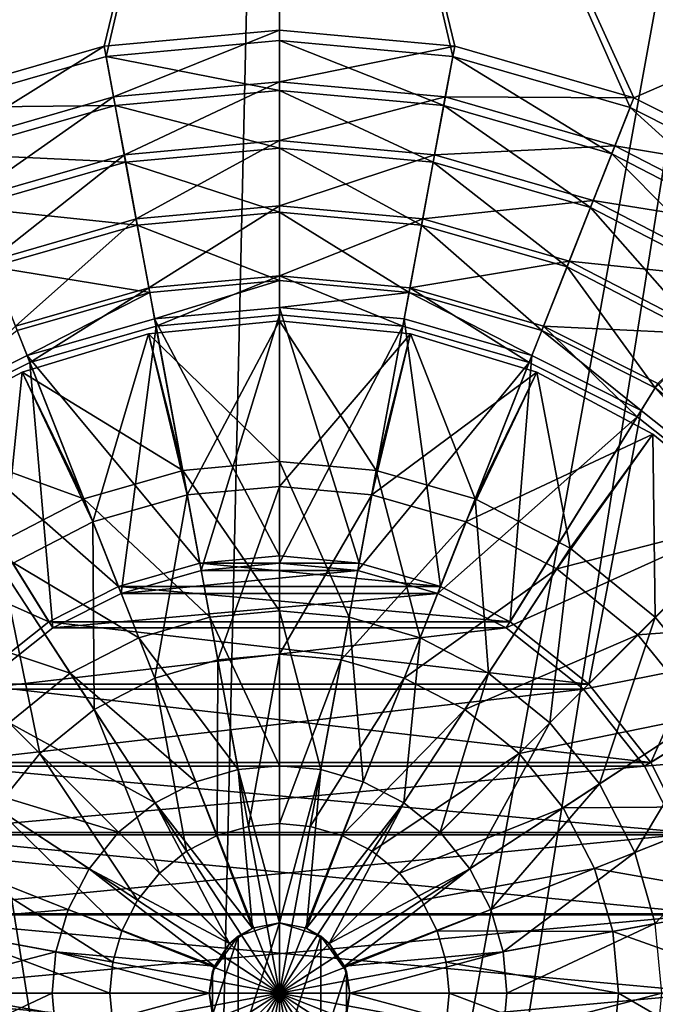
# Model space of a CAD drawing. Header units: metres. Extents: x -1004 to 0, y -808 to 0.
# Tile 19 of 139: x -541 to -446, y -446 to -299. Entities that reach past the tile are written whole.
import ezdxf

# ---------------------------------------------------------------- set-up
doc = ezdxf.new("R2010")
doc.units = ezdxf.units.M

msp = doc.modelspace()

# ---------------------------------------------------------------- linework, layer by layer
at = {"layer": 'top0123411'}
for points in [[(-787.024658, -763.271118, 90), (-994.037292, -10, 90), (-533.424561, -638.481384, 90)], [(-994.037292, -10, 90), (-526.238708, -632.856445, 90), (-533.424561, -638.481384, 90)], [(-10, -10, 90), (-502.018646, -625.846375, 90), (-994.037292, -10, 90)], [(-502.018646, -625.846375, 90), (-510.034576, -626.560547, 90), (-994.037292, -10, 90)], [(-994.037292, -10, 90), (-510.034576, -626.560547, 90), (-518.256042, -628.853394, 90)], [(-518.256042, -628.853394, 90), (-526.238708, -632.856445, 90), (-994.037292, -10, 90)], [(-494.003571, -626.560364, 90), (-502.018646, -625.846375, 90), (-10, -10, 90)], [(-485.779327, -628.854126, 90), (-494.003571, -626.560364, 90), (-10, -10, 90)], [(-477.800262, -632.855408, 90), (-485.779327, -628.854126, 90), (-10, -10, 90)], [(-10, -10, 90), (-470.61264, -638.481506, 90), (-477.800262, -632.855408, 90)], [(-217.024689, -763.271118, 90), (-470.61264, -638.481506, 90), (-10, -10, 90)], [(-940.71405, -322.342346, 114.396553), (-513.875122, -606.131226, 109.443001), (-597.805054, -78.120209, 118.65947)], [(-597.805054, -78.120209, 118.65947), (-513.875122, -606.131226, 109.443001), (-502.018616, -79.224953, 118.640182)], [(-502.018616, -79.224953, 118.640182), (-502.018646, -605.043579, 109.461983), (-406.245697, -78.120522, 118.659462)], [(-502.018646, -605.043579, 109.461983), (-490.16217, -606.131226, 109.443001), (-406.245697, -78.120522, 118.659462)], [(-406.245697, -78.120522, 118.659462), (-490.16217, -606.131226, 109.443001), (-63.32338, -322.340668, 114.396584)], [(-513.875122, -606.131226, 109.443001), (-502.018646, -605.043579, 109.461983), (-502.018616, -79.224953, 118.640182)], [(-940.71405, -322.342346, 114.396553), (-941.270203, -397.7117, 113.080978), (-513.875122, -606.131226, 109.443001)], [(-490.16217, -606.131226, 109.443001), (-62.767208, -397.710876, 113.080994), (-63.32338, -322.340668, 114.396584)], [(-941.270203, -397.7117, 113.080978), (-526.001953, -609.617432, 109.382149), (-513.875122, -606.131226, 109.443001)], [(-941.270203, -397.7117, 113.080978), (-940.0625, -472.166809, 111.781357), (-526.001953, -609.617432, 109.382149)], [(-490.16217, -606.131226, 109.443001), (-478.035339, -609.617432, 109.382149), (-62.767208, -397.710876, 113.080994)], [(-478.035339, -609.617432, 109.382149), (-63.974846, -472.164825, 111.781395), (-62.767208, -397.710876, 113.080994)]]:
    msp.add_3dface(points, dxfattribs=at)
at = {"layer": 'top0123412'}
for points in [[(-820.791748, -194.333847, 2169.999756), (-554.199829, -312.256042, 2169.999756), (-502.018646, -194.333847, 2169.999756)], [(-554.199829, -312.256042, 2169.999756), (-527.81488, -304.667114, 2169.999756), (-502.018646, -194.333847, 2169.999756)], [(-502.018646, -194.333847, 2169.999756), (-527.81488, -304.667114, 2169.999756), (-502.018646, -302.29953, 2169.999756)], [(-476.222412, -304.667114, 2169.999756), (-449.837494, -312.256042, 2169.999756), (-502.018646, -194.333847, 2169.999756)], [(-449.837494, -312.256042, 2169.999756), (-427.269409, -323.616211, 2169.999756), (-502.018646, -194.333847, 2169.999756)], [(-502.018646, -194.333847, 2169.999756), (-427.269409, -323.616211, 2169.999756), (-183.245575, -194.333847, 2169.999756)], [(-502.018646, -302.29953, 2169.999756), (-476.222412, -304.667114, 2169.999756), (-502.018646, -194.333847, 2169.999756)], [(-502.018646, -195.279739, 2167.143799), (-577.560303, -322.301056, 2167.143799), (-820.791748, -195.279739, 2167.143799)], [(-554.747742, -310.821777, 2167.143799), (-577.560303, -322.301056, 2167.143799), (-502.018646, -195.279739, 2167.143799)], [(-528.085999, -303.155945, 2167.143799), (-554.747742, -310.821777, 2167.143799), (-502.018646, -195.279739, 2167.143799)], [(-502.018646, -300.764282, 2167.143799), (-528.085999, -303.155945, 2167.143799), (-502.018646, -195.279739, 2167.143799)], [(-183.245575, -195.279739, 2167.143799), (-449.289581, -310.821777, 2167.143799), (-502.018646, -195.279739, 2167.143799)], [(-449.289581, -310.821777, 2167.143799), (-475.951294, -303.155945, 2167.143799), (-502.018646, -195.279739, 2167.143799)], [(-502.018646, -195.279739, 2167.143799), (-475.951294, -303.155945, 2167.143799), (-502.018646, -300.764282, 2167.143799)], [(-426.47702, -322.301056, 2167.143799), (-449.289581, -310.821777, 2167.143799), (-183.245575, -195.279739, 2167.143799)], [(-528.085999, -303.155945, 2167.143799), (-502.018646, -300.764282, 2167.143799), (-526.68927, -310.699188, 2158.308838)], [(-502.018646, -300.764282, 2167.143799), (-502.018646, -308.43573, 2158.308838), (-526.68927, -310.699188, 2158.308838)], [(-502.018646, -300.764282, 2167.143799), (-475.951294, -303.155945, 2167.143799), (-502.018646, -308.43573, 2158.308838)], [(-551.925049, -317.955048, 2158.308838), (-554.747742, -310.821777, 2167.143799), (-528.085999, -303.155945, 2167.143799)], [(-526.68927, -310.699188, 2158.308838), (-551.925049, -317.955048, 2158.308838), (-528.085999, -303.155945, 2167.143799)], [(-502.018646, -302.29953, 2169.999756), (-527.81488, -304.667114, 2169.999756), (-502.018646, -309.725952, 2161.194092)], [(-476.222412, -304.667114, 2169.999756), (-502.018646, -302.29953, 2169.999756), (-477.575012, -311.96933, 2161.194092)], [(-502.018646, -302.29953, 2169.999756), (-502.018646, -309.725952, 2161.194092), (-477.575012, -311.96933, 2161.194092)], [(-475.951294, -303.155945, 2167.143799), (-477.348053, -310.699188, 2158.308838), (-502.018646, -308.43573, 2158.308838)], [(-475.951294, -303.155945, 2167.143799), (-449.289581, -310.821777, 2167.143799), (-477.348053, -310.699188, 2158.308838)], [(-527.81488, -304.667114, 2169.999756), (-554.199829, -312.256042, 2169.999756), (-526.46228, -311.96933, 2161.194092)], [(-527.81488, -304.667114, 2169.999756), (-526.46228, -311.96933, 2161.194092), (-502.018646, -309.725952, 2161.194092)], [(-477.575012, -311.96933, 2161.194092), (-452.570892, -319.161133, 2161.194092), (-476.222412, -304.667114, 2169.999756)], [(-452.570892, -319.161133, 2161.194092), (-449.837494, -312.256042, 2169.999756), (-476.222412, -304.667114, 2169.999756)], [(-526.68927, -310.699188, 2158.308838), (-502.018646, -308.43573, 2158.308838), (-525.094238, -319.318573, 2150.335205)], [(-502.018646, -308.43573, 2158.308838), (-502.018646, -317.201447, 2150.335205), (-525.094238, -319.318573, 2150.335205)], [(-502.018646, -308.43573, 2158.308838), (-477.348053, -310.699188, 2158.308838), (-502.018646, -317.201447, 2150.335205)], [(-502.018646, -309.725952, 2161.194092), (-526.46228, -311.96933, 2161.194092), (-502.018646, -318.302704, 2153.198975)], [(-477.575012, -311.96933, 2161.194092), (-502.018646, -309.725952, 2161.194092), (-479.136169, -320.402802, 2153.198975)], [(-502.018646, -309.725952, 2161.194092), (-502.018646, -318.302704, 2153.198975), (-479.136169, -320.402802, 2153.198975)], [(-554.199829, -312.256042, 2169.999756), (-551.466431, -319.161133, 2161.194092), (-526.46228, -311.96933, 2161.194092)], [(-548.698425, -326.105316, 2150.335205), (-551.925049, -317.955048, 2158.308838), (-526.68927, -310.699188, 2158.308838)], [(-526.46228, -311.96933, 2161.194092), (-551.466431, -319.161133, 2161.194092), (-524.901123, -320.402802, 2153.198975)], [(-525.094238, -319.318573, 2150.335205), (-548.698425, -326.105316, 2150.335205), (-526.68927, -310.699188, 2158.308838)], [(-526.46228, -311.96933, 2161.194092), (-524.901123, -320.402802, 2153.198975), (-502.018646, -318.302704, 2153.198975)], [(-477.348053, -310.699188, 2158.308838), (-478.943085, -319.318573, 2150.335205), (-502.018646, -317.201447, 2150.335205)], [(-479.136169, -320.402802, 2153.198975), (-455.728973, -327.135315, 2153.198975), (-477.575012, -311.96933, 2161.194092)], [(-477.348053, -310.699188, 2158.308838), (-452.112244, -317.955048, 2158.308838), (-478.943085, -319.318573, 2150.335205)], [(-455.728973, -327.135315, 2153.198975), (-452.570892, -319.161133, 2161.194092), (-477.575012, -311.96933, 2161.194092)], [(-449.289581, -310.821777, 2167.143799), (-452.112244, -317.955048, 2158.308838), (-477.348053, -310.699188, 2158.308838)], [(-449.289581, -310.821777, 2167.143799), (-426.47702, -322.301056, 2167.143799), (-452.112244, -317.955048, 2158.308838)], [(-452.570892, -319.161133, 2161.194092), (-428.51004, -331.631378, 2161.194092), (-449.837494, -312.256042, 2169.999756)], [(-428.51004, -331.631378, 2161.194092), (-427.269409, -323.616211, 2169.999756), (-449.837494, -312.256042, 2169.999756)], [(-525.094238, -319.318573, 2150.335205), (-502.018646, -317.201447, 2150.335205), (-523.331177, -328.846008, 2143.397217)], [(-502.018646, -317.201447, 2150.335205), (-502.018646, -326.890625, 2143.397217), (-523.331177, -328.846008, 2143.397217)], [(-502.018646, -317.201447, 2150.335205), (-478.943085, -319.318573, 2150.335205), (-502.018646, -326.890625, 2143.397217)], [(-551.466431, -319.161133, 2161.194092), (-548.30835, -327.135315, 2153.198975), (-524.901123, -320.402802, 2153.198975)], [(-502.018646, -318.302704, 2153.198975), (-524.901123, -320.402802, 2153.198975), (-502.018646, -327.821808, 2146.241211)], [(-479.136169, -320.402802, 2153.198975), (-502.018646, -318.302704, 2153.198975), (-480.868835, -329.762878, 2146.241211)], [(-502.018646, -318.302704, 2153.198975), (-502.018646, -327.821808, 2146.241211), (-480.868835, -329.762878, 2146.241211)], [(-452.112244, -317.955048, 2158.308838), (-455.338867, -326.105316, 2150.335205), (-478.943085, -319.318573, 2150.335205)], [(-455.728973, -327.135315, 2153.198975), (-433.204834, -338.809113, 2153.198975), (-452.570892, -319.161133, 2161.194092)], [(-452.112244, -317.955048, 2158.308838), (-427.827759, -330.535919, 2158.308838), (-455.338867, -326.105316, 2150.335205)], [(-433.204834, -338.809113, 2153.198975), (-428.51004, -331.631378, 2161.194092), (-452.570892, -319.161133, 2161.194092)], [(-426.47702, -322.301056, 2167.143799), (-427.827759, -330.535919, 2158.308838), (-452.112244, -317.955048, 2158.308838)], [(-545.131897, -335.114227, 2143.397217), (-548.698425, -326.105316, 2150.335205), (-525.094238, -319.318573, 2150.335205)], [(-524.901123, -320.402802, 2153.198975), (-548.30835, -327.135315, 2153.198975), (-523.168457, -329.762878, 2146.241211)], [(-523.331177, -328.846008, 2143.397217), (-545.131897, -335.114227, 2143.397217), (-525.094238, -319.318573, 2150.335205)], [(-524.901123, -320.402802, 2153.198975), (-523.168457, -329.762878, 2146.241211), (-502.018646, -327.821808, 2146.241211)], [(-478.943085, -319.318573, 2150.335205), (-480.706146, -328.846008, 2143.397217), (-502.018646, -326.890625, 2143.397217)], [(-480.868835, -329.762878, 2146.241211), (-459.23407, -335.985565, 2146.241211), (-479.136169, -320.402802, 2153.198975)], [(-478.943085, -319.318573, 2150.335205), (-455.338867, -326.105316, 2150.335205), (-480.706146, -328.846008, 2143.397217)], [(-459.23407, -335.985565, 2146.241211), (-455.728973, -327.135315, 2153.198975), (-479.136169, -320.402802, 2153.198975)], [(-455.338867, -326.105316, 2150.335205), (-458.905396, -335.114227, 2143.397217), (-480.706146, -328.846008, 2143.397217)], [(-455.338867, -326.105316, 2150.335205), (-432.624451, -337.872803, 2150.335205), (-458.905396, -335.114227, 2143.397217)], [(-427.827759, -330.535919, 2158.308838), (-432.624451, -337.872803, 2150.335205), (-455.338867, -326.105316, 2150.335205)], [(-548.30835, -327.135315, 2153.198975), (-544.803223, -335.985565, 2146.241211), (-523.168457, -329.762878, 2146.241211)], [(-523.331177, -328.846008, 2143.397217), (-502.018646, -326.890625, 2143.397217), (-521.43866, -339.076294, 2137.627197)], [(-502.018646, -327.821808, 2146.241211), (-523.168457, -329.762878, 2146.241211), (-502.018646, -338.016815, 2140.483154)], [(-502.018646, -326.890625, 2143.397217), (-502.018646, -337.294495, 2137.627197), (-521.43866, -339.076294, 2137.627197)], [(-502.018646, -326.890625, 2143.397217), (-480.706146, -328.846008, 2143.397217), (-502.018646, -337.294495, 2137.627197)], [(-480.868835, -329.762878, 2146.241211), (-502.018646, -327.821808, 2146.241211), (-482.723938, -339.787689, 2140.483154)], [(-502.018646, -327.821808, 2146.241211), (-502.018646, -338.016815, 2140.483154), (-482.723938, -339.787689, 2140.483154)], [(-459.23407, -335.985565, 2146.241211), (-438.415466, -346.775421, 2146.241211), (-455.728973, -327.135315, 2153.198975)], [(-438.415466, -346.775421, 2146.241211), (-433.204834, -338.809113, 2153.198975), (-455.728973, -327.135315, 2153.198975)], [(-541.301453, -344.787262, 2137.627197), (-545.131897, -335.114227, 2143.397217), (-523.331177, -328.846008, 2143.397217)], [(-521.43866, -339.076294, 2137.627197), (-541.301453, -344.787262, 2137.627197), (-523.331177, -328.846008, 2143.397217)], [(-480.706146, -328.846008, 2143.397217), (-482.598633, -339.076294, 2137.627197), (-502.018646, -337.294495, 2137.627197)], [(-480.706146, -328.846008, 2143.397217), (-458.905396, -335.114227, 2143.397217), (-482.598633, -339.076294, 2137.627197)], [(-523.168457, -329.762878, 2146.241211), (-544.803223, -335.985565, 2146.241211), (-521.313354, -339.787689, 2140.483154)], [(-523.168457, -329.762878, 2146.241211), (-521.313354, -339.787689, 2140.483154), (-502.018646, -338.016815, 2140.483154)], [(-482.723938, -339.787689, 2140.483154), (-462.988892, -345.463959, 2140.483154), (-480.868835, -329.762878, 2146.241211)], [(-462.988892, -345.463959, 2140.483154), (-459.23407, -335.985565, 2146.241211), (-480.868835, -329.762878, 2146.241211)], [(-458.905396, -335.114227, 2143.397217), (-462.73587, -344.787262, 2137.627197), (-482.598633, -339.076294, 2137.627197)], [(-458.905396, -335.114227, 2143.397217), (-437.926453, -345.982605, 2143.397217), (-462.73587, -344.787262, 2137.627197)], [(-432.624451, -337.872803, 2150.335205), (-437.926453, -345.982605, 2143.397217), (-458.905396, -335.114227, 2143.397217)], [(-544.803223, -335.985565, 2146.241211), (-541.048401, -345.463959, 2140.483154), (-521.313354, -339.787689, 2140.483154)], [(-462.988892, -345.463959, 2140.483154), (-446.10199, -353.965118, 2140.483154), (-459.23407, -335.985565, 2146.241211)], [(-446.10199, -353.965118, 2140.483154), (-438.415466, -346.775421, 2146.241211), (-459.23407, -335.985565, 2146.241211)], [(-521.43866, -339.076294, 2137.627197), (-502.018646, -337.294495, 2137.627197), (-520.380676, -344.793427, 2137.627197)], [(-521.313354, -339.787689, 2140.483154), (-520.586975, -343.721161, 2140.483154), (-502.018646, -338.016815, 2140.483154)], [(-520.586975, -343.721161, 2140.483154), (-502.018646, -342.016815, 2140.483154), (-502.018646, -338.016815, 2140.483154)], [(-502.018646, -337.294495, 2137.627197), (-502.018646, -343.108734, 2137.627197), (-520.380676, -344.793427, 2137.627197)], [(-502.018646, -343.108734, 2137.627197), (-502.018646, -337.294495, 2137.627197), (-483.656647, -344.793427, 2137.627197)], [(-502.018646, -337.294495, 2137.627197), (-482.598633, -339.076294, 2137.627197), (-483.656647, -344.793427, 2137.627197)], [(-502.018646, -338.016815, 2140.483154), (-502.018646, -342.016815, 2140.483154), (-482.723938, -339.787689, 2140.483154)], [(-541.301453, -344.787262, 2137.627197), (-521.43866, -339.076294, 2137.627197), (-539.161316, -350.193268, 2137.627197)], [(-541.048401, -345.463959, 2140.483154), (-539.579224, -349.184357, 2140.483154), (-521.313354, -339.787689, 2140.483154)], [(-539.579224, -349.184357, 2140.483154), (-520.586975, -343.721161, 2140.483154), (-521.313354, -339.787689, 2140.483154)], [(-521.43866, -339.076294, 2137.627197), (-520.380676, -344.793427, 2137.627197), (-539.161316, -350.193268, 2137.627197)], [(-502.018646, -342.016815, 2140.483154), (-483.450317, -343.721161, 2140.483154), (-482.723938, -339.787689, 2140.483154)], [(-483.656647, -344.793427, 2137.627197), (-482.598633, -339.076294, 2137.627197), (-464.876007, -350.193268, 2137.627197)], [(-482.723938, -339.787689, 2140.483154), (-483.450317, -343.721161, 2140.483154), (-464.458099, -349.184357, 2140.483154)], [(-462.988892, -345.463959, 2140.483154), (-482.723938, -339.787689, 2140.483154), (-464.458099, -349.184357, 2140.483154)], [(-482.598633, -339.076294, 2137.627197), (-462.73587, -344.787262, 2137.627197), (-464.876007, -350.193268, 2137.627197)], [(-502.018646, -342.016815, 2140.483154), (-520.586975, -343.721161, 2140.483154), (-502.018646, -378.966766, 2169.999756)], [(-502.018646, -378.966766, 2169.999756), (-490.176819, -380.053711, 2169.999756), (-502.018646, -342.016815, 2140.483154)], [(-490.176819, -380.053711, 2169.999756), (-483.450317, -343.721161, 2140.483154), (-502.018646, -342.016815, 2140.483154)], [(-520.586975, -343.721161, 2140.483154), (-539.579224, -349.184357, 2140.483154), (-513.860474, -380.053711, 2169.999756)], [(-520.586975, -343.721161, 2140.483154), (-513.860474, -380.053711, 2169.999756), (-502.018646, -378.966766, 2169.999756)], [(-513.656921, -381.126495, 2167.143799), (-520.380676, -344.793427, 2137.627197), (-502.018646, -343.108734, 2137.627197)], [(-502.018646, -380.058685, 2167.143799), (-513.656921, -381.126495, 2167.143799), (-502.018646, -343.108734, 2137.627197)], [(-502.018646, -343.108734, 2137.627197), (-483.656647, -344.793427, 2137.627197), (-502.018646, -380.058685, 2167.143799)], [(-490.176819, -380.053711, 2169.999756), (-478.064697, -383.537811, 2169.999756), (-483.450317, -343.721161, 2140.483154)], [(-478.064697, -383.537811, 2169.999756), (-464.458099, -349.184357, 2140.483154), (-483.450317, -343.721161, 2140.483154)], [(-555.829834, -357.36615, 2140.483154), (-539.579224, -349.184357, 2140.483154), (-541.048401, -345.463959, 2140.483154)], [(-541.301453, -344.787262, 2137.627197), (-539.161316, -350.193268, 2137.627197), (-555.238403, -358.28421, 2137.627197)], [(-525.560547, -384.549042, 2167.143799), (-539.161316, -350.193268, 2137.627197), (-520.380676, -344.793427, 2137.627197)], [(-513.656921, -381.126495, 2167.143799), (-525.560547, -384.549042, 2167.143799), (-520.380676, -344.793427, 2137.627197)], [(-483.656647, -344.793427, 2137.627197), (-490.380402, -381.126495, 2167.143799), (-502.018646, -380.058685, 2167.143799)], [(-483.656647, -344.793427, 2137.627197), (-464.876007, -350.193268, 2137.627197), (-490.380402, -381.126495, 2167.143799)], [(-464.876007, -350.193268, 2137.627197), (-462.73587, -344.787262, 2137.627197), (-448.798889, -358.28421, 2137.627197)], [(-448.207489, -357.36615, 2140.483154), (-462.988892, -345.463959, 2140.483154), (-464.458099, -349.184357, 2140.483154)], [(-446.10199, -353.965118, 2140.483154), (-462.988892, -345.463959, 2140.483154), (-448.207489, -357.36615, 2140.483154)], [(-437.926453, -345.982605, 2143.397217), (-445.733917, -353.343445, 2137.627197), (-462.73587, -344.787262, 2137.627197)], [(-462.73587, -344.787262, 2137.627197), (-445.733917, -353.343445, 2137.627197), (-448.798889, -358.28421, 2137.627197)], [(-446.10199, -353.965118, 2140.483154), (-427.043518, -369.085602, 2140.483154), (-438.415466, -346.775421, 2146.241211)], [(-539.579224, -349.184357, 2140.483154), (-555.829834, -357.36615, 2140.483154), (-525.972595, -383.537811, 2169.999756)], [(-539.579224, -349.184357, 2140.483154), (-525.972595, -383.537811, 2169.999756), (-513.860474, -380.053711, 2169.999756)], [(-478.064697, -383.537811, 2169.999756), (-467.691345, -388.761688, 2169.999756), (-464.458099, -349.184357, 2140.483154)], [(-467.691345, -388.761688, 2169.999756), (-448.207489, -357.36615, 2140.483154), (-464.458099, -349.184357, 2140.483154)], [(-535.760254, -389.683258, 2167.143799), (-555.238403, -358.28421, 2137.627197), (-539.161316, -350.193268, 2137.627197)], [(-525.560547, -384.549042, 2167.143799), (-535.760254, -389.683258, 2167.143799), (-539.161316, -350.193268, 2137.627197)], [(-464.876007, -350.193268, 2137.627197), (-478.476776, -384.549042, 2167.143799), (-490.380402, -381.126495, 2167.143799)], [(-464.876007, -350.193268, 2137.627197), (-448.798889, -358.28421, 2137.627197), (-478.476776, -384.549042, 2167.143799)], [(-448.798889, -358.28421, 2137.627197), (-445.733917, -353.343445, 2137.627197), (-430.666382, -372.663788, 2137.627197)], [(-429.866547, -371.919464, 2140.483154), (-446.10199, -353.965118, 2140.483154), (-448.207489, -357.36615, 2140.483154)], [(-427.043518, -369.085602, 2140.483154), (-446.10199, -353.965118, 2140.483154), (-429.866547, -371.919464, 2140.483154)], [(-555.829834, -357.36615, 2140.483154), (-574.170776, -371.919464, 2140.483154), (-536.345947, -388.761688, 2169.999756)], [(-555.829834, -357.36615, 2140.483154), (-536.345947, -388.761688, 2169.999756), (-525.972595, -383.537811, 2169.999756)], [(-467.691345, -388.761688, 2169.999756), (-456.00415, -398.036957, 2169.999756), (-448.207489, -357.36615, 2140.483154)], [(-456.00415, -398.036957, 2169.999756), (-429.866547, -371.919464, 2140.483154), (-448.207489, -357.36615, 2140.483154)], [(-535.760254, -389.683258, 2167.143799), (-547.243347, -398.791382, 2167.143799), (-555.238403, -358.28421, 2137.627197)], [(-448.798889, -358.28421, 2137.627197), (-468.277069, -389.683258, 2167.143799), (-478.476776, -384.549042, 2167.143799)], [(-448.798889, -358.28421, 2137.627197), (-430.666382, -372.663788, 2137.627197), (-468.277069, -389.683258, 2167.143799)], [(-574.170776, -371.919464, 2140.483154), (-548.033142, -398.036957, 2169.999756), (-536.345947, -388.761688, 2169.999756)], [(-456.00415, -398.036957, 2169.999756), (-446.746582, -409.717224, 2169.999756), (-429.866547, -371.919464, 2140.483154)], [(-446.746582, -409.717224, 2169.999756), (-415.341156, -390.249329, 2140.483154), (-429.866547, -371.919464, 2140.483154)], [(-430.666382, -372.663788, 2137.627197), (-456.793945, -398.791382, 2167.143799), (-468.277069, -389.683258, 2167.143799)], [(-430.666382, -372.663788, 2137.627197), (-416.286774, -390.796326, 2137.627197), (-456.793945, -398.791382, 2167.143799)], [(-502.018646, -378.966766, 2169.999756), (-513.860474, -380.053711, 2169.999756), (-490.176819, -380.053711, 2169.999756)], [(-513.860474, -380.053711, 2169.999756), (-525.972595, -383.537811, 2169.999756), (-478.064697, -383.537811, 2169.999756)], [(-513.860474, -380.053711, 2169.999756), (-478.064697, -383.537811, 2169.999756), (-490.176819, -380.053711, 2169.999756)], [(-502.018646, -380.058685, 2167.143799), (-490.380402, -381.126495, 2167.143799), (-513.656921, -381.126495, 2167.143799)], [(-490.380402, -381.126495, 2167.143799), (-525.560547, -384.549042, 2167.143799), (-513.656921, -381.126495, 2167.143799)], [(-490.380402, -381.126495, 2167.143799), (-478.476776, -384.549042, 2167.143799), (-525.560547, -384.549042, 2167.143799)], [(-525.972595, -383.537811, 2169.999756), (-536.345947, -388.761688, 2169.999756), (-467.691345, -388.761688, 2169.999756)], [(-525.972595, -383.537811, 2169.999756), (-467.691345, -388.761688, 2169.999756), (-478.064697, -383.537811, 2169.999756)], [(-478.476776, -384.549042, 2167.143799), (-535.760254, -389.683258, 2167.143799), (-525.560547, -384.549042, 2167.143799)], [(-478.476776, -384.549042, 2167.143799), (-468.277069, -389.683258, 2167.143799), (-535.760254, -389.683258, 2167.143799)], [(-536.345947, -388.761688, 2169.999756), (-548.033142, -398.036957, 2169.999756), (-456.00415, -398.036957, 2169.999756)], [(-536.345947, -388.761688, 2169.999756), (-456.00415, -398.036957, 2169.999756), (-467.691345, -388.761688, 2169.999756)], [(-468.277069, -389.683258, 2167.143799), (-547.243347, -398.791382, 2167.143799), (-535.760254, -389.683258, 2167.143799)], [(-468.277069, -389.683258, 2167.143799), (-456.793945, -398.791382, 2167.143799), (-547.243347, -398.791382, 2167.143799)], [(-416.286774, -390.796326, 2137.627197), (-447.685822, -410.274506, 2167.143799), (-456.793945, -398.791382, 2167.143799)], [(-416.286774, -390.796326, 2137.627197), (-408.195831, -406.873444, 2137.627197), (-447.685822, -410.274506, 2167.143799)], [(-446.746582, -409.717224, 2169.999756), (-441.522003, -420.108612, 2169.999756), (-415.341156, -390.249329, 2140.483154)], [(-548.033142, -398.036957, 2169.999756), (-557.29071, -409.717224, 2169.999756), (-446.746582, -409.717224, 2169.999756)], [(-548.033142, -398.036957, 2169.999756), (-446.746582, -409.717224, 2169.999756), (-456.00415, -398.036957, 2169.999756)], [(-456.793945, -398.791382, 2167.143799), (-556.351501, -410.274506, 2167.143799), (-547.243347, -398.791382, 2167.143799)], [(-456.793945, -398.791382, 2167.143799), (-447.685822, -410.274506, 2167.143799), (-556.351501, -410.274506, 2167.143799)], [(-408.195831, -406.873444, 2137.627197), (-442.551605, -420.474213, 2167.143799), (-447.685822, -410.274506, 2167.143799)], [(-557.29071, -409.717224, 2169.999756), (-562.51532, -420.108612, 2169.999756), (-441.522003, -420.108612, 2169.999756)], [(-557.29071, -409.717224, 2169.999756), (-441.522003, -420.108612, 2169.999756), (-446.746582, -409.717224, 2169.999756)], [(-447.685822, -410.274506, 2167.143799), (-561.485718, -420.474213, 2167.143799), (-556.351501, -410.274506, 2167.143799)], [(-447.685822, -410.274506, 2167.143799), (-442.551605, -420.474213, 2167.143799), (-561.485718, -420.474213, 2167.143799)], [(-562.51532, -420.108612, 2169.999756), (-565.990112, -432.223419, 2169.999756), (-438.047211, -432.223419, 2169.999756)], [(-562.51532, -420.108612, 2169.999756), (-438.047211, -432.223419, 2169.999756), (-441.522003, -420.108612, 2169.999756)], [(-442.551605, -420.474213, 2167.143799), (-564.908264, -432.377838, 2167.143799), (-561.485718, -420.474213, 2167.143799)], [(-442.551605, -420.474213, 2167.143799), (-439.129059, -432.377838, 2167.143799), (-564.908264, -432.377838, 2167.143799)], [(-565.990112, -432.223419, 2169.999756), (-567.067993, -444.042145, 2169.999756), (-436.96933, -444.042145, 2169.999756)], [(-565.990112, -432.223419, 2169.999756), (-436.96933, -444.042145, 2169.999756), (-438.047211, -432.223419, 2169.999756)], [(-439.129059, -432.377838, 2167.143799), (-565.976074, -444.016083, 2167.143799), (-564.908264, -432.377838, 2167.143799)], [(-439.129059, -432.377838, 2167.143799), (-438.061249, -444.016083, 2167.143799), (-565.976074, -444.016083, 2167.143799)], [(-567.067993, -444.042145, 2169.999756), (-438.065399, -455.907043, 2169.999756), (-436.96933, -444.042145, 2169.999756)], [(-567.067993, -444.042145, 2169.999756), (-565.971924, -455.907043, 2169.999756), (-438.065399, -455.907043, 2169.999756)], [(-438.061249, -444.016083, 2167.143799), (-564.908264, -455.654327, 2167.143799), (-565.976074, -444.016083, 2167.143799)], [(-438.061249, -444.016083, 2167.143799), (-439.129059, -455.654327, 2167.143799), (-564.908264, -455.654327, 2167.143799)]]:
    msp.add_3dface(points, dxfattribs=at)
at = {"layer": 'top0123420'}
for points in [[(-502.018646, -344.016083, 2136.719971), (-521.52771, -345.937561, 2136.719971), (-502.018646, -364.937134, 2147.430664)], [(-502.018646, -344.016083, 2134.872559), (-521.52771, -345.937561, 2134.872559), (-502.018646, -344.016083, 2136.719971)], [(-521.52771, -345.937561, 2134.872559), (-521.52771, -345.937561, 2136.719971), (-502.018646, -344.016083, 2136.719971)], [(-521.52771, -345.937561, 2134.872559), (-502.018646, -344.016083, 2134.872559), (-515.736755, -369.885101, 2129.237549)], [(-502.018646, -344.016083, 2134.872559), (-502.018646, -368.626495, 2129.237549), (-515.736755, -369.885101, 2129.237549)], [(-502.018646, -344.016083, 2134.872559), (-482.509613, -345.937561, 2134.872559), (-502.018646, -368.626495, 2129.237549)], [(-502.018646, -344.016083, 2136.719971), (-482.509613, -345.937561, 2136.719971), (-502.018646, -344.016083, 2134.872559)], [(-482.509613, -345.937561, 2136.719971), (-482.509613, -345.937561, 2134.872559), (-502.018646, -344.016083, 2134.872559)], [(-482.509613, -345.937561, 2136.719971), (-502.018646, -344.016083, 2136.719971), (-487.629211, -366.257324, 2147.430664)], [(-502.018646, -344.016083, 2136.719971), (-502.018646, -364.937134, 2147.430664), (-487.629211, -366.257324, 2147.430664)], [(-521.52771, -345.937561, 2136.719971), (-540.286987, -351.628143, 2136.719971), (-516.408081, -366.257324, 2147.430664)], [(-521.52771, -345.937561, 2134.872559), (-540.286987, -351.628143, 2134.872559), (-521.52771, -345.937561, 2136.719971)], [(-540.286987, -351.628143, 2134.872559), (-540.286987, -351.628143, 2136.719971), (-521.52771, -345.937561, 2136.719971)], [(-540.286987, -351.628143, 2134.872559), (-521.52771, -345.937561, 2134.872559), (-529.769165, -373.919739, 2129.237549)], [(-529.769165, -373.919739, 2129.237549), (-521.52771, -345.937561, 2134.872559), (-515.736755, -369.885101, 2129.237549)], [(-521.52771, -345.937561, 2136.719971), (-516.408081, -366.257324, 2147.430664), (-502.018646, -364.937134, 2147.430664)], [(-482.509613, -345.937561, 2134.872559), (-488.300537, -369.885101, 2129.237549), (-502.018646, -368.626495, 2129.237549)], [(-482.509613, -345.937561, 2134.872559), (-463.750305, -351.628143, 2134.872559), (-488.300537, -369.885101, 2129.237549)], [(-487.629211, -366.257324, 2147.430664), (-472.910126, -370.48941, 2147.430664), (-482.509613, -345.937561, 2136.719971)], [(-482.509613, -345.937561, 2136.719971), (-463.750305, -351.628143, 2136.719971), (-482.509613, -345.937561, 2134.872559)], [(-463.750305, -351.628143, 2136.719971), (-463.750305, -351.628143, 2134.872559), (-482.509613, -345.937561, 2134.872559)], [(-472.910126, -370.48941, 2147.430664), (-463.750305, -351.628143, 2136.719971), (-482.509613, -345.937561, 2136.719971)], [(-540.286987, -351.628143, 2136.719971), (-557.575684, -360.86911, 2136.719971), (-531.127197, -370.48941, 2147.430664)], [(-540.286987, -351.628143, 2134.872559), (-557.575684, -360.86911, 2134.872559), (-540.286987, -351.628143, 2136.719971)], [(-557.575684, -360.86911, 2134.872559), (-557.575684, -360.86911, 2136.719971), (-540.286987, -351.628143, 2136.719971)], [(-557.575684, -360.86911, 2134.872559), (-540.286987, -351.628143, 2134.872559), (-543.272583, -380.915344, 2129.237549)], [(-543.272583, -380.915344, 2129.237549), (-540.286987, -351.628143, 2134.872559), (-529.769165, -373.919739, 2129.237549)], [(-540.286987, -351.628143, 2136.719971), (-531.127197, -370.48941, 2147.430664), (-516.408081, -366.257324, 2147.430664)], [(-463.750305, -351.628143, 2134.872559), (-474.268158, -373.919739, 2129.237549), (-488.300537, -369.885101, 2129.237549)], [(-463.750305, -351.628143, 2134.872559), (-446.461639, -360.86911, 2134.872559), (-474.268158, -373.919739, 2129.237549)], [(-463.750305, -351.628143, 2136.719971), (-472.910126, -370.48941, 2147.430664), (-458.74588, -377.827362, 2147.430664)], [(-463.750305, -351.628143, 2136.719971), (-446.461639, -360.86911, 2136.719971), (-463.750305, -351.628143, 2134.872559)], [(-446.461639, -360.86911, 2136.719971), (-446.461639, -360.86911, 2134.872559), (-463.750305, -351.628143, 2134.872559)], [(-446.461639, -360.86911, 2136.719971), (-463.750305, -351.628143, 2136.719971), (-458.74588, -377.827362, 2147.430664)], [(-557.575684, -360.86911, 2136.719971), (-545.291443, -377.827362, 2147.430664), (-531.127197, -370.48941, 2147.430664)], [(-446.461639, -360.86911, 2134.872559), (-460.76474, -380.915344, 2129.237549), (-474.268158, -373.919739, 2129.237549)], [(-446.461639, -360.86911, 2134.872559), (-431.307983, -373.30542, 2134.872559), (-460.76474, -380.915344, 2129.237549)], [(-446.461639, -360.86911, 2136.719971), (-458.74588, -377.827362, 2147.430664), (-446.101379, -388.098816, 2147.430664)], [(-446.461639, -360.86911, 2136.719971), (-431.307983, -373.30542, 2136.719971), (-446.461639, -360.86911, 2134.872559)], [(-431.307983, -373.30542, 2136.719971), (-431.307983, -373.30542, 2134.872559), (-446.461639, -360.86911, 2134.872559)], [(-431.307983, -373.30542, 2136.719971), (-446.461639, -360.86911, 2136.719971), (-446.101379, -388.098816, 2147.430664)], [(-502.018646, -364.937134, 2147.430664), (-516.408081, -366.257324, 2147.430664), (-502.018646, -387.148651, 2155.620361)], [(-487.629211, -366.257324, 2147.430664), (-502.018646, -364.937134, 2147.430664), (-491.670898, -388.098053, 2155.620361)], [(-502.018646, -364.937134, 2147.430664), (-502.018646, -387.148651, 2155.620361), (-491.670898, -388.098053, 2155.620361)], [(-516.408081, -366.257324, 2147.430664), (-531.127197, -370.48941, 2147.430664), (-512.366455, -388.098053, 2155.620361)], [(-516.408081, -366.257324, 2147.430664), (-512.366455, -388.098053, 2155.620361), (-502.018646, -387.148651, 2155.620361)], [(-491.670898, -388.098053, 2155.620361), (-481.08606, -391.141418, 2155.620361), (-487.629211, -366.257324, 2147.430664)], [(-481.08606, -391.141418, 2155.620361), (-472.910126, -370.48941, 2147.430664), (-487.629211, -366.257324, 2147.430664)], [(-515.736755, -369.885101, 2129.237549), (-502.018646, -368.626495, 2129.237549), (-511.192566, -394.441437, 2125.187256)], [(-502.018646, -368.626495, 2129.237549), (-502.018646, -393.599762, 2125.187256), (-511.192566, -394.441437, 2125.187256)], [(-502.018646, -368.626495, 2129.237549), (-488.300537, -369.885101, 2129.237549), (-502.018646, -393.599762, 2125.187256)], [(-531.127197, -370.48941, 2147.430664), (-545.291443, -377.827362, 2147.430664), (-522.951233, -391.141418, 2155.620361)], [(-531.127197, -370.48941, 2147.430664), (-522.951233, -391.141418, 2155.620361), (-512.366455, -388.098053, 2155.620361)], [(-515.736755, -369.885101, 2129.237549), (-520.57666, -397.139557, 2125.187256), (-529.769165, -373.919739, 2129.237549)], [(-515.736755, -369.885101, 2129.237549), (-511.192566, -394.441437, 2125.187256), (-520.57666, -397.139557, 2125.187256)], [(-488.300537, -369.885101, 2129.237549), (-492.844757, -394.441437, 2125.187256), (-502.018646, -393.599762, 2125.187256)], [(-488.300537, -369.885101, 2129.237549), (-474.268158, -373.919739, 2129.237549), (-492.844757, -394.441437, 2125.187256)], [(-472.910126, -370.48941, 2147.430664), (-481.08606, -391.141418, 2155.620361), (-470.900238, -396.418304, 2155.620361)], [(-458.74588, -377.827362, 2147.430664), (-472.910126, -370.48941, 2147.430664), (-470.900238, -396.418304, 2155.620361)], [(-431.307983, -373.30542, 2134.872559), (-448.710175, -390.707611, 2129.237549), (-460.76474, -380.915344, 2129.237549)], [(-431.307983, -373.30542, 2134.872559), (-418.871704, -388.459076, 2134.872559), (-448.710175, -390.707611, 2129.237549)], [(-446.101379, -388.098816, 2147.430664), (-435.829926, -400.743317, 2147.430664), (-431.307983, -373.30542, 2136.719971)], [(-529.769165, -373.919739, 2129.237549), (-529.606934, -401.817841, 2125.187256), (-543.272583, -380.915344, 2129.237549)], [(-520.57666, -397.139557, 2125.187256), (-529.606934, -401.817841, 2125.187256), (-529.769165, -373.919739, 2129.237549)], [(-474.268158, -373.919739, 2129.237549), (-483.460663, -397.139557, 2125.187256), (-492.844757, -394.441437, 2125.187256)], [(-474.268158, -373.919739, 2129.237549), (-460.76474, -380.915344, 2129.237549), (-483.460663, -397.139557, 2125.187256)], [(-545.291443, -377.827362, 2147.430664), (-557.935913, -388.098816, 2147.430664), (-533.137085, -396.418304, 2155.620361)], [(-545.291443, -377.827362, 2147.430664), (-533.137085, -396.418304, 2155.620361), (-522.951233, -391.141418, 2155.620361)], [(-458.74588, -377.827362, 2147.430664), (-470.900238, -396.418304, 2155.620361), (-461.807312, -403.804749, 2155.620361)], [(-446.101379, -388.098816, 2147.430664), (-458.74588, -377.827362, 2147.430664), (-461.807312, -403.804749, 2155.620361)], [(-543.272583, -380.915344, 2129.237549), (-537.668396, -408.366364, 2125.187256), (-555.327148, -390.707611, 2129.237549)], [(-529.606934, -401.817841, 2125.187256), (-537.668396, -408.366364, 2125.187256), (-543.272583, -380.915344, 2129.237549)], [(-460.76474, -380.915344, 2129.237549), (-474.430359, -401.817841, 2125.187256), (-483.460663, -397.139557, 2125.187256)], [(-460.76474, -380.915344, 2129.237549), (-448.710175, -390.707611, 2129.237549), (-474.430359, -401.817841, 2125.187256)], [(-557.935913, -388.098816, 2147.430664), (-542.22998, -403.804749, 2155.620361), (-533.137085, -396.418304, 2155.620361)], [(-512.366455, -388.098053, 2155.620361), (-522.951233, -391.141418, 2155.620361), (-508.175079, -410.747559, 2161.084473)], [(-502.018646, -387.148651, 2155.620361), (-512.366455, -388.098053, 2155.620361), (-502.018646, -410.182739, 2161.084473)], [(-512.366455, -388.098053, 2155.620361), (-508.175079, -410.747559, 2161.084473), (-502.018646, -410.182739, 2161.084473)], [(-491.670898, -388.098053, 2155.620361), (-502.018646, -387.148651, 2155.620361), (-495.862244, -410.747559, 2161.084473)], [(-502.018646, -387.148651, 2155.620361), (-502.018646, -410.182739, 2161.084473), (-495.862244, -410.747559, 2161.084473)], [(-495.862244, -410.747559, 2161.084473), (-489.564789, -412.558228, 2161.084473), (-491.670898, -388.098053, 2155.620361)], [(-489.564789, -412.558228, 2161.084473), (-481.08606, -391.141418, 2155.620361), (-491.670898, -388.098053, 2155.620361)], [(-461.807312, -403.804749, 2155.620361), (-454.420868, -412.897675, 2155.620361), (-446.101379, -388.098816, 2147.430664)], [(-454.420868, -412.897675, 2155.620361), (-435.829926, -400.743317, 2147.430664), (-446.101379, -388.098816, 2147.430664)], [(-418.871704, -388.459076, 2134.872559), (-438.917908, -402.762177, 2129.237549), (-448.710175, -390.707611, 2129.237549)], [(-537.668396, -408.366364, 2125.187256), (-544.216919, -416.427765, 2125.187256), (-555.327148, -390.707611, 2129.237549)], [(-448.710175, -390.707611, 2129.237549), (-466.368927, -408.366364, 2125.187256), (-474.430359, -401.817841, 2125.187256)], [(-448.710175, -390.707611, 2129.237549), (-438.917908, -402.762177, 2129.237549), (-466.368927, -408.366364, 2125.187256)], [(-522.951233, -391.141418, 2155.620361), (-533.137085, -396.418304, 2155.620361), (-514.472534, -412.558228, 2161.084473)], [(-522.951233, -391.141418, 2155.620361), (-514.472534, -412.558228, 2161.084473), (-508.175079, -410.747559, 2161.084473)], [(-481.08606, -391.141418, 2155.620361), (-489.564789, -412.558228, 2161.084473), (-483.50473, -415.697723, 2161.084473)], [(-470.900238, -396.418304, 2155.620361), (-481.08606, -391.141418, 2155.620361), (-483.50473, -415.697723, 2161.084473)], [(-511.192566, -394.441437, 2125.187256), (-502.018646, -393.599762, 2125.187256), (-506.610352, -419.203094, 2122.751709)], [(-502.018646, -393.599762, 2125.187256), (-502.018646, -418.78183, 2122.751709), (-506.610352, -419.203094, 2122.751709)], [(-502.018646, -393.599762, 2125.187256), (-492.844757, -394.441437, 2125.187256), (-502.018646, -418.78183, 2122.751709)], [(-511.192566, -394.441437, 2125.187256), (-511.307251, -420.553558, 2122.751709), (-520.57666, -397.139557, 2125.187256)], [(-506.610352, -419.203094, 2122.751709), (-511.307251, -420.553558, 2122.751709), (-511.192566, -394.441437, 2125.187256)], [(-492.844757, -394.441437, 2125.187256), (-497.426941, -419.203094, 2122.751709), (-502.018646, -418.78183, 2122.751709)], [(-492.844757, -394.441437, 2125.187256), (-483.460663, -397.139557, 2125.187256), (-497.426941, -419.203094, 2122.751709)], [(-533.137085, -396.418304, 2155.620361), (-542.22998, -403.804749, 2155.620361), (-520.532593, -415.697723, 2161.084473)], [(-533.137085, -396.418304, 2155.620361), (-520.532593, -415.697723, 2161.084473), (-514.472534, -412.558228, 2161.084473)], [(-470.900238, -396.418304, 2155.620361), (-483.50473, -415.697723, 2161.084473), (-478.094849, -420.092285, 2161.084473)], [(-461.807312, -403.804749, 2155.620361), (-470.900238, -396.418304, 2155.620361), (-478.094849, -420.092285, 2161.084473)], [(-529.606934, -401.817841, 2125.187256), (-520.57666, -397.139557, 2125.187256), (-515.827087, -422.895111, 2122.751709)], [(-520.57666, -397.139557, 2125.187256), (-511.307251, -420.553558, 2122.751709), (-515.827087, -422.895111, 2122.751709)], [(-483.460663, -397.139557, 2125.187256), (-492.730042, -420.553558, 2122.751709), (-497.426941, -419.203094, 2122.751709)], [(-483.460663, -397.139557, 2125.187256), (-474.430359, -401.817841, 2125.187256), (-492.730042, -420.553558, 2122.751709)], [(-454.420868, -412.897675, 2155.620361), (-449.143982, -423.083496, 2155.620361), (-435.829926, -400.743317, 2147.430664)], [(-449.143982, -423.083496, 2155.620361), (-428.491974, -414.907532, 2147.430664), (-435.829926, -400.743317, 2147.430664)], [(-519.862, -426.17276, 2122.751709), (-537.668396, -408.366364, 2125.187256), (-529.606934, -401.817841, 2125.187256)], [(-515.827087, -422.895111, 2122.751709), (-519.862, -426.17276, 2122.751709), (-529.606934, -401.817841, 2125.187256)], [(-474.430359, -401.817841, 2125.187256), (-488.210205, -422.895111, 2122.751709), (-492.730042, -420.553558, 2122.751709)], [(-474.430359, -401.817841, 2125.187256), (-466.368927, -408.366364, 2125.187256), (-488.210205, -422.895111, 2122.751709)], [(-438.917908, -402.762177, 2129.237549), (-459.820404, -416.427765, 2125.187256), (-466.368927, -408.366364, 2125.187256)], [(-438.917908, -402.762177, 2129.237549), (-431.922302, -416.265594, 2129.237549), (-459.820404, -416.427765, 2125.187256)], [(-542.22998, -403.804749, 2155.620361), (-549.616455, -412.897675, 2155.620361), (-525.942444, -420.092285, 2161.084473)], [(-542.22998, -403.804749, 2155.620361), (-525.942444, -420.092285, 2161.084473), (-520.532593, -415.697723, 2161.084473)], [(-478.094849, -420.092285, 2161.084473), (-473.700287, -425.502136, 2161.084473), (-461.807312, -403.804749, 2155.620361)], [(-473.700287, -425.502136, 2161.084473), (-454.420868, -412.897675, 2155.620361), (-461.807312, -403.804749, 2155.620361)], [(-523.139648, -430.207642, 2122.751709), (-544.216919, -416.427765, 2125.187256), (-537.668396, -408.366364, 2125.187256)], [(-519.862, -426.17276, 2122.751709), (-523.139648, -430.207642, 2122.751709), (-537.668396, -408.366364, 2125.187256)], [(-466.368927, -408.366364, 2125.187256), (-484.175323, -426.17276, 2122.751709), (-488.210205, -422.895111, 2122.751709)], [(-466.368927, -408.366364, 2125.187256), (-459.820404, -416.427765, 2125.187256), (-484.175323, -426.17276, 2122.751709)], [(-508.175079, -410.747559, 2161.084473), (-514.472534, -412.558228, 2161.084473), (-506.029144, -434.333893, 2163.734863)], [(-502.018646, -410.182739, 2161.084473), (-508.175079, -410.747559, 2161.084473), (-502.018646, -433.536133, 2163.734863)], [(-508.175079, -410.747559, 2161.084473), (-506.029144, -434.333893, 2163.734863), (-502.018646, -433.536133, 2163.734863)], [(-495.862244, -410.747559, 2161.084473), (-502.018646, -410.182739, 2161.084473), (-502.018646, -433.536133, 2163.734863)], [(-502.018646, -433.536133, 2163.734863), (-498.008148, -434.333893, 2163.734863), (-495.862244, -410.747559, 2161.084473)], [(-498.008148, -434.333893, 2163.734863), (-489.564789, -412.558228, 2161.084473), (-495.862244, -410.747559, 2161.084473)], [(-530.337036, -425.502136, 2161.084473), (-549.616455, -412.897675, 2155.620361), (-554.893311, -423.083496, 2155.620361)], [(-525.942444, -420.092285, 2161.084473), (-549.616455, -412.897675, 2155.620361), (-530.337036, -425.502136, 2161.084473)], [(-514.472534, -412.558228, 2161.084473), (-520.532593, -415.697723, 2161.084473), (-506.029144, -434.333893, 2163.734863)], [(-489.564789, -412.558228, 2161.084473), (-498.008148, -434.333893, 2163.734863), (-483.50473, -415.697723, 2161.084473)], [(-473.700287, -425.502136, 2161.084473), (-470.560791, -431.562195, 2161.084473), (-454.420868, -412.897675, 2155.620361)], [(-470.560791, -431.562195, 2161.084473), (-449.143982, -423.083496, 2155.620361), (-454.420868, -412.897675, 2155.620361)], [(-520.532593, -415.697723, 2161.084473), (-525.942444, -420.092285, 2161.084473), (-509.429077, -436.605652, 2163.734863)], [(-506.029144, -434.333893, 2163.734863), (-520.532593, -415.697723, 2161.084473), (-509.429077, -436.605652, 2163.734863)], [(-498.008148, -434.333893, 2163.734863), (-494.608215, -436.605652, 2163.734863), (-483.50473, -415.697723, 2161.084473)], [(-483.50473, -415.697723, 2161.084473), (-494.608215, -436.605652, 2163.734863), (-478.094849, -420.092285, 2161.084473)], [(-428.491974, -414.907532, 2147.430664), (-449.143982, -423.083496, 2155.620361), (-446.100616, -433.668304, 2155.620361)], [(-548.895142, -425.458099, 2125.187256), (-544.216919, -416.427765, 2125.187256), (-525.481201, -434.727478, 2122.751709)], [(-544.216919, -416.427765, 2125.187256), (-523.139648, -430.207642, 2122.751709), (-525.481201, -434.727478, 2122.751709)], [(-459.820404, -416.427765, 2125.187256), (-480.897675, -430.207642, 2122.751709), (-484.175323, -426.17276, 2122.751709)], [(-459.820404, -416.427765, 2125.187256), (-455.142151, -425.458099, 2125.187256), (-480.897675, -430.207642, 2122.751709)], [(-431.922302, -416.265594, 2129.237549), (-455.142151, -425.458099, 2125.187256), (-459.820404, -416.427765, 2125.187256)], [(-431.922302, -416.265594, 2129.237549), (-427.887665, -430.297974, 2129.237549), (-455.142151, -425.458099, 2125.187256)], [(-506.610352, -419.203094, 2122.751709), (-502.018646, -418.78183, 2122.751709), (-502.018646, -444.016083, 2121.940918)], [(-502.018646, -418.78183, 2122.751709), (-497.426941, -419.203094, 2122.751709), (-502.018646, -444.016083, 2121.940918)], [(-509.429077, -436.605652, 2163.734863), (-525.942444, -420.092285, 2161.084473), (-530.337036, -425.502136, 2161.084473)], [(-506.610352, -419.203094, 2122.751709), (-502.018646, -444.016083, 2121.940918), (-511.307251, -420.553558, 2122.751709)], [(-497.426941, -419.203094, 2122.751709), (-492.730042, -420.553558, 2122.751709), (-502.018646, -444.016083, 2121.940918)], [(-494.608215, -436.605652, 2163.734863), (-473.700287, -425.502136, 2161.084473), (-478.094849, -420.092285, 2161.084473)], [(-511.307251, -420.553558, 2122.751709), (-502.018646, -444.016083, 2121.940918), (-515.827087, -422.895111, 2122.751709)], [(-492.730042, -420.553558, 2122.751709), (-488.210205, -422.895111, 2122.751709), (-502.018646, -444.016083, 2121.940918)], [(-533.476501, -431.562195, 2161.084473), (-554.893311, -423.083496, 2155.620361), (-557.936707, -433.668304, 2155.620361)], [(-554.893311, -423.083496, 2155.620361), (-533.476501, -431.562195, 2161.084473), (-530.337036, -425.502136, 2161.084473)], [(-515.827087, -422.895111, 2122.751709), (-502.018646, -444.016083, 2121.940918), (-519.862, -426.17276, 2122.751709)], [(-488.210205, -422.895111, 2122.751709), (-484.175323, -426.17276, 2122.751709), (-502.018646, -444.016083, 2121.940918)], [(-449.143982, -423.083496, 2155.620361), (-470.560791, -431.562195, 2161.084473), (-468.750153, -437.85968, 2161.084473)], [(-446.100616, -433.668304, 2155.620361), (-449.143982, -423.083496, 2155.620361), (-468.750153, -437.85968, 2161.084473)], [(-526.831665, -439.424377, 2122.751709), (-551.593323, -434.842163, 2125.187256), (-548.895142, -425.458099, 2125.187256)], [(-525.481201, -434.727478, 2122.751709), (-526.831665, -439.424377, 2122.751709), (-548.895142, -425.458099, 2125.187256)], [(-533.476501, -431.562195, 2161.084473), (-511.700867, -440.005585, 2163.734863), (-530.337036, -425.502136, 2161.084473)], [(-511.700867, -440.005585, 2163.734863), (-509.429077, -436.605652, 2163.734863), (-530.337036, -425.502136, 2161.084473)], [(-502.018646, -444.016083, 2121.940918), (-523.139648, -430.207642, 2122.751709), (-519.862, -426.17276, 2122.751709)], [(-484.175323, -426.17276, 2122.751709), (-480.897675, -430.207642, 2122.751709), (-502.018646, -444.016083, 2121.940918)], [(-494.608215, -436.605652, 2163.734863), (-492.336456, -440.005585, 2163.734863), (-473.700287, -425.502136, 2161.084473)], [(-492.336456, -440.005585, 2163.734863), (-470.560791, -431.562195, 2161.084473), (-473.700287, -425.502136, 2161.084473)], [(-480.897675, -430.207642, 2122.751709), (-455.142151, -425.458099, 2125.187256), (-478.556122, -434.727478, 2122.751709)], [(-478.556122, -434.727478, 2122.751709), (-455.142151, -425.458099, 2125.187256), (-452.444, -434.842163, 2125.187256)], [(-455.142151, -425.458099, 2125.187256), (-427.887665, -430.297974, 2129.237549), (-452.444, -434.842163, 2125.187256)], [(-523.139648, -430.207642, 2122.751709), (-502.018646, -444.016083, 2121.940918), (-525.481201, -434.727478, 2122.751709)], [(-502.018646, -444.016083, 2121.940918), (-480.897675, -430.207642, 2122.751709), (-478.556122, -434.727478, 2122.751709)], [(-452.444, -434.842163, 2125.187256), (-427.887665, -430.297974, 2129.237549), (-426.629059, -444.016083, 2129.237549)], [(-535.28717, -437.85968, 2161.084473), (-533.476501, -431.562195, 2161.084473), (-557.936707, -433.668304, 2155.620361)], [(-511.700867, -440.005585, 2163.734863), (-533.476501, -431.562195, 2161.084473), (-535.28717, -437.85968, 2161.084473)], [(-470.560791, -431.562195, 2161.084473), (-492.336456, -440.005585, 2163.734863), (-468.750153, -437.85968, 2161.084473)], [(-506.029144, -434.333893, 2163.734863), (-508.178619, -435.537628, 2192.399658), (-502.018646, -433.536133, 2192.399658)], [(-508.178619, -435.537628, 2192.399658), (-508.178619, -452.494537, 2192.399658), (-502.018646, -433.536133, 2192.399658)], [(-508.178619, -452.494537, 2192.399658), (-502.018646, -454.496033, 2192.399658), (-502.018646, -433.536133, 2192.399658)], [(-502.018646, -433.536133, 2163.734863), (-506.029144, -434.333893, 2163.734863), (-502.018646, -433.536133, 2192.399658)], [(-502.018646, -433.536133, 2163.734863), (-502.018646, -433.536133, 2192.399658), (-498.008148, -434.333893, 2163.734863)], [(-502.018646, -433.536133, 2192.399658), (-495.858704, -435.537628, 2192.399658), (-498.008148, -434.333893, 2163.734863)], [(-502.018646, -433.536133, 2192.399658), (-502.018646, -454.496033, 2192.399658), (-495.858704, -435.537628, 2192.399658)], [(-535.28717, -437.85968, 2161.084473), (-557.936707, -433.668304, 2155.620361), (-558.886108, -444.016083, 2155.620361)], [(-552.434998, -444.016083, 2125.187256), (-551.593323, -434.842163, 2125.187256), (-527.25293, -444.016083, 2122.751709)], [(-551.593323, -434.842163, 2125.187256), (-526.831665, -439.424377, 2122.751709), (-527.25293, -444.016083, 2122.751709)], [(-526.831665, -439.424377, 2122.751709), (-525.481201, -434.727478, 2122.751709), (-502.018646, -444.016083, 2121.940918)], [(-506.029144, -434.333893, 2163.734863), (-509.429077, -436.605652, 2163.734863), (-508.178619, -435.537628, 2192.399658)], [(-477.205658, -439.424377, 2122.751709), (-502.018646, -444.016083, 2121.940918), (-478.556122, -434.727478, 2122.751709)], [(-498.008148, -434.333893, 2163.734863), (-495.858704, -435.537628, 2192.399658), (-494.608215, -436.605652, 2163.734863)], [(-452.444, -434.842163, 2125.187256), (-477.205658, -439.424377, 2122.751709), (-478.556122, -434.727478, 2122.751709)], [(-451.602325, -444.016083, 2125.187256), (-477.205658, -439.424377, 2122.751709), (-452.444, -434.842163, 2125.187256)], [(-446.100616, -433.668304, 2155.620361), (-468.750153, -437.85968, 2161.084473), (-468.185303, -444.016083, 2161.084473)], [(-445.151215, -444.016083, 2155.620361), (-446.100616, -433.668304, 2155.620361), (-468.185303, -444.016083, 2161.084473)], [(-426.629059, -444.016083, 2129.237549), (-451.602325, -444.016083, 2125.187256), (-452.444, -434.842163, 2125.187256)], [(-509.429077, -436.605652, 2163.734863), (-511.985657, -440.777618, 2192.399658), (-508.178619, -435.537628, 2192.399658)], [(-511.985657, -440.777618, 2192.399658), (-511.985657, -447.254578, 2192.399658), (-508.178619, -435.537628, 2192.399658)], [(-511.985657, -447.254578, 2192.399658), (-508.178619, -452.494537, 2192.399658), (-508.178619, -435.537628, 2192.399658)], [(-502.018646, -454.496033, 2192.399658), (-495.858704, -452.494537, 2192.399658), (-495.858704, -435.537628, 2192.399658)], [(-495.858704, -435.537628, 2192.399658), (-492.051636, -440.777618, 2192.399658), (-494.608215, -436.605652, 2163.734863)], [(-495.858704, -435.537628, 2192.399658), (-495.858704, -452.494537, 2192.399658), (-492.051636, -440.777618, 2192.399658)], [(-535.85199, -444.016083, 2161.084473), (-535.28717, -437.85968, 2161.084473), (-558.886108, -444.016083, 2155.620361)], [(-512.498596, -444.016083, 2163.734863), (-535.28717, -437.85968, 2161.084473), (-535.85199, -444.016083, 2161.084473)], [(-512.498596, -444.016083, 2163.734863), (-511.700867, -440.005585, 2163.734863), (-535.28717, -437.85968, 2161.084473)], [(-509.429077, -436.605652, 2163.734863), (-511.700867, -440.005585, 2163.734863), (-511.985657, -440.777618, 2192.399658)], [(-494.608215, -436.605652, 2163.734863), (-492.051636, -440.777618, 2192.399658), (-492.336456, -440.005585, 2163.734863)], [(-492.336456, -440.005585, 2163.734863), (-491.538727, -444.016083, 2163.734863), (-468.750153, -437.85968, 2161.084473)], [(-468.750153, -437.85968, 2161.084473), (-491.538727, -444.016083, 2163.734863), (-468.185303, -444.016083, 2161.084473)], [(-527.25293, -444.016083, 2122.751709), (-526.831665, -439.424377, 2122.751709), (-502.018646, -444.016083, 2121.940918)], [(-511.700867, -440.005585, 2163.734863), (-512.498596, -444.016083, 2163.734863), (-511.985657, -440.777618, 2192.399658)], [(-511.985657, -440.777618, 2192.399658), (-512.498596, -444.016083, 2163.734863), (-511.985657, -447.254578, 2192.399658)], [(-502.018646, -444.016083, 2121.940918), (-477.205658, -439.424377, 2122.751709), (-476.784393, -444.016083, 2122.751709)], [(-495.858704, -452.494537, 2192.399658), (-492.051636, -447.254578, 2192.399658), (-492.051636, -440.777618, 2192.399658)], [(-492.051636, -440.777618, 2192.399658), (-491.538727, -444.016083, 2163.734863), (-492.336456, -440.005585, 2163.734863)], [(-492.051636, -440.777618, 2192.399658), (-492.051636, -447.254578, 2192.399658), (-491.538727, -444.016083, 2163.734863)], [(-477.205658, -439.424377, 2122.751709), (-451.602325, -444.016083, 2125.187256), (-476.784393, -444.016083, 2122.751709)], [(-558.886108, -444.016083, 2155.620361), (-557.936707, -454.363861, 2155.620361), (-535.85199, -444.016083, 2161.084473)], [(-557.936707, -454.363861, 2155.620361), (-535.28717, -450.172516, 2161.084473), (-535.85199, -444.016083, 2161.084473)], [(-526.831665, -448.607788, 2122.751709), (-552.434998, -444.016083, 2125.187256), (-527.25293, -444.016083, 2122.751709)], [(-552.434998, -444.016083, 2125.187256), (-526.831665, -448.607788, 2122.751709), (-551.593323, -453.190002, 2125.187256)], [(-535.28717, -450.172516, 2161.084473), (-512.498596, -444.016083, 2163.734863), (-535.85199, -444.016083, 2161.084473)], [(-511.700867, -448.026581, 2163.734863), (-512.498596, -444.016083, 2163.734863), (-535.28717, -450.172516, 2161.084473)], [(-502.018646, -444.016083, 2121.940918), (-526.831665, -448.607788, 2122.751709), (-527.25293, -444.016083, 2122.751709)], [(-526.831665, -448.607788, 2122.751709), (-502.018646, -444.016083, 2121.940918), (-525.481201, -453.304688, 2122.751709)], [(-502.018646, -444.016083, 2121.940918), (-523.139648, -457.824524, 2122.751709), (-525.481201, -453.304688, 2122.751709)], [(-519.862, -461.859406, 2122.751709), (-523.139648, -457.824524, 2122.751709), (-502.018646, -444.016083, 2121.940918)], [(-515.827087, -465.137054, 2122.751709), (-519.862, -461.859406, 2122.751709), (-502.018646, -444.016083, 2121.940918)], [(-511.307251, -467.478607, 2122.751709), (-515.827087, -465.137054, 2122.751709), (-502.018646, -444.016083, 2121.940918)], [(-512.498596, -444.016083, 2163.734863), (-511.700867, -448.026581, 2163.734863), (-511.985657, -447.254578, 2192.399658)], [(-506.610352, -468.829071, 2122.751709), (-511.307251, -467.478607, 2122.751709), (-502.018646, -444.016083, 2121.940918)], [(-502.018646, -469.250366, 2122.751709), (-506.610352, -468.829071, 2122.751709), (-502.018646, -444.016083, 2121.940918)], [(-497.426941, -468.829071, 2122.751709), (-502.018646, -469.250366, 2122.751709), (-502.018646, -444.016083, 2121.940918)], [(-476.784393, -444.016083, 2122.751709), (-477.205658, -448.607788, 2122.751709), (-502.018646, -444.016083, 2121.940918)], [(-477.205658, -448.607788, 2122.751709), (-478.556122, -453.304688, 2122.751709), (-502.018646, -444.016083, 2121.940918)], [(-497.426941, -468.829071, 2122.751709), (-502.018646, -444.016083, 2121.940918), (-492.730042, -467.478607, 2122.751709)], [(-484.175323, -461.859406, 2122.751709), (-488.210205, -465.137054, 2122.751709), (-502.018646, -444.016083, 2121.940918)], [(-488.210205, -465.137054, 2122.751709), (-492.730042, -467.478607, 2122.751709), (-502.018646, -444.016083, 2121.940918)], [(-502.018646, -444.016083, 2121.940918), (-480.897675, -457.824524, 2122.751709), (-484.175323, -461.859406, 2122.751709)], [(-480.897675, -457.824524, 2122.751709), (-502.018646, -444.016083, 2121.940918), (-478.556122, -453.304688, 2122.751709)], [(-492.051636, -447.254578, 2192.399658), (-492.336456, -448.026581, 2163.734863), (-491.538727, -444.016083, 2163.734863)], [(-491.538727, -444.016083, 2163.734863), (-492.336456, -448.026581, 2163.734863), (-468.750153, -450.172516, 2161.084473)], [(-491.538727, -444.016083, 2163.734863), (-468.750153, -450.172516, 2161.084473), (-468.185303, -444.016083, 2161.084473)], [(-452.444, -453.190002, 2125.187256), (-477.205658, -448.607788, 2122.751709), (-476.784393, -444.016083, 2122.751709)], [(-451.602325, -444.016083, 2125.187256), (-452.444, -453.190002, 2125.187256), (-476.784393, -444.016083, 2122.751709)], [(-468.185303, -444.016083, 2161.084473), (-468.750153, -450.172516, 2161.084473), (-445.151215, -444.016083, 2155.620361)], [(-468.750153, -450.172516, 2161.084473), (-446.100616, -454.363861, 2155.620361), (-445.151215, -444.016083, 2155.620361)], [(-427.887665, -457.734192, 2129.237549), (-452.444, -453.190002, 2125.187256), (-451.602325, -444.016083, 2125.187256)], [(-426.629059, -444.016083, 2129.237549), (-427.887665, -457.734192, 2129.237549), (-451.602325, -444.016083, 2125.187256)]]:
    msp.add_3dface(points, dxfattribs=at)

doc.saveas('drawing.dxf')
